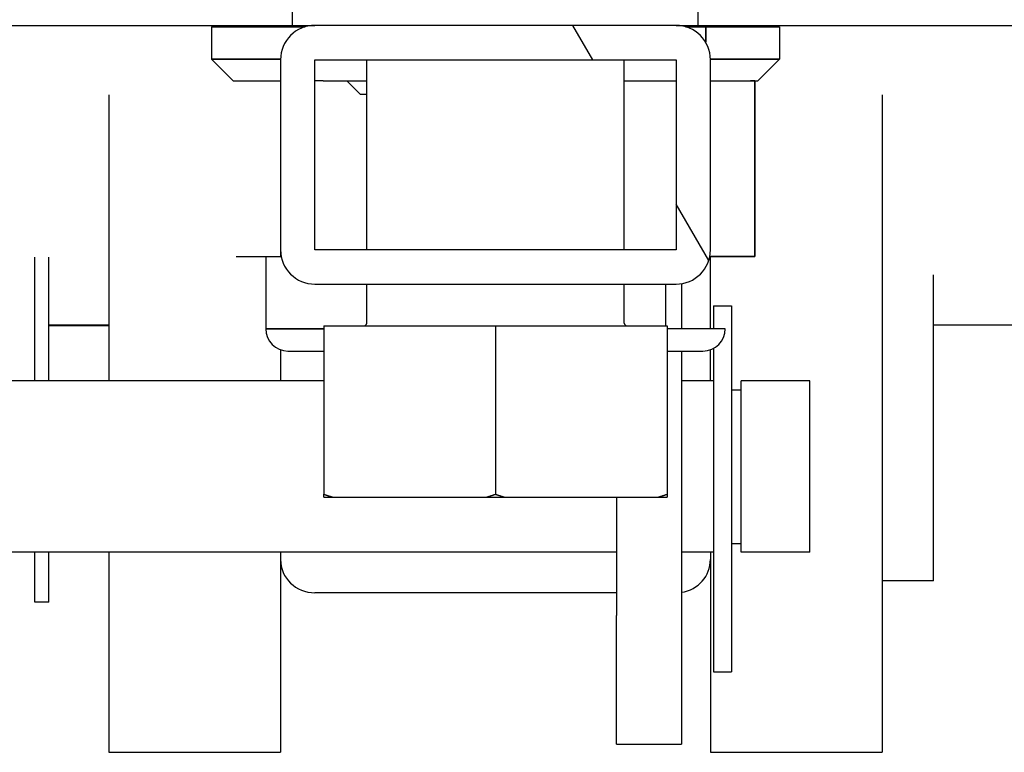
# Model space of a CAD drawing. Extents: x 785 to 1232, y 18 to 306.
# Tile 93 of 232: x 1038.38 to 1039.81, y 107 to 108.07. Entities that reach past the tile are written whole.
import ezdxf

# ---------------------------------------------------------------- set-up
doc = ezdxf.new("R2010")
doc.units = 0
doc.header["$LTSCALE"] = 4
doc.header["$MEASUREMENT"] = 0
doc.layers.get('0').update_dxf_attribs({"linetype": 'CONTINUOUS'})

msp = doc.modelspace()

# ---------------------------------------------------------------- hatches: boundary and pattern name
h = msp.add_hatch()
h.set_pattern_fill('ANSI31', color=256, scale=26, angle=75.0002, style=0)
h.set_pattern_definition([(120.0002, (777.5955, 28.138), (-2.814578, -1.62501), [])])
edge = h.paths.add_edge_path()
edge.add_ellipse((1038.8083, 107.7327), major_axis=(-0.05, 0), ratio=1, start_angle=0, end_angle=90)
edge.add_line((1038.8083, 107.6827), (1039.3343, 107.6827))
edge.add_ellipse((1039.3343, 107.7327), major_axis=(0, -0.05), ratio=1, start_angle=0, end_angle=90)
edge.add_line((1039.3843, 107.7327), (1039.3843, 108.0097))
edge.add_ellipse((1039.3343, 108.0097), major_axis=(0.05, 0), ratio=1, start_angle=0, end_angle=90)
edge.add_line((1039.3343, 108.0597), (1038.8083, 108.0597))
edge.add_ellipse((1038.8083, 108.0097), major_axis=(0, 0.05), ratio=1, start_angle=0, end_angle=90)
edge.add_line((1038.7583, 108.0097), (1038.7583, 107.7327))
h.paths.add_polyline_path([(1038.8083, 107.7327), (1038.8083, 108.0097), (1039.3343, 108.0097), (1039.3343, 107.7327)], flags=0)

# ---------------------------------------------------------------- linework, layer by layer
for p, q in [((1038.776, 108.0597), (1038.776, 108.2428)), ((1039.3666, 108.0597), (1039.3666, 108.2428)), ((1038.0686, 108.0597), (1038.776, 108.0597)), ((1038.7944, 108.0577), (1038.658, 108.0577)), ((1038.658, 108.0577), (1038.658, 108.0105)), ((1038.776, 108.0597), (1038.8083, 108.0597)), ((1039.3343, 108.0597), (1038.8083, 108.0597)), ((1039.3343, 108.0597), (1039.3666, 108.0597)), ((1039.3424, 108.0597), (1039.3424, 108.059)), ((1039.3774, 108.0577), (1039.3482, 108.0577)), ((1039.3666, 108.0597), (1040.074, 108.0597)), ((1039.3774, 108.0577), (1039.3774, 108.0351)), ((1039.4847, 108.0577), (1039.3774, 108.0577)), ((1039.3774, 108.0351), (1039.3774, 108.0577)), ((1039.4847, 108.0577), (1039.4847, 108.0105)), ((1038.658, 108.0105), (1038.7583, 108.0105)), ((1038.7583, 108.0105), (1038.658, 108.0105)), ((1038.6895, 107.979), (1038.658, 108.0105)), ((1038.7583, 108.0097), (1038.7583, 107.7327)), ((1038.8083, 107.7327), (1038.8083, 108.0097)), ((1038.8083, 108.0097), (1039.3343, 108.0097)), ((1038.8838, 107.7327), (1038.8838, 108.0097)), ((1039.2588, 107.7327), (1039.2588, 108.0097)), ((1039.3343, 108.0097), (1039.3343, 107.7327)), ((1039.3843, 108.0105), (1039.4847, 108.0105)), ((1039.4847, 108.0105), (1039.3843, 108.0105)), ((1039.3843, 107.7327), (1039.3843, 108.0097)), ((1039.4533, 107.979), (1039.4847, 108.0105)), ((1038.6895, 107.979), (1038.7583, 107.979)), ((1038.8083, 107.979), (1038.8088, 107.979)), ((1038.8116, 107.979), (1038.8088, 107.979)), ((1038.8206, 107.979), (1038.8116, 107.979)), ((1038.8206, 107.979), (1038.8838, 107.979)), ((1038.8745, 107.9593), (1038.8548, 107.979)), ((1039.2588, 107.979), (1039.3343, 107.979)), ((1039.3843, 107.979), (1039.4428, 107.979)), ((1039.449, 107.979), (1039.4428, 107.979)), ((1039.4428, 107.979), (1039.449, 107.979)), ((1039.449, 107.979), (1039.4533, 107.979)), ((1039.449, 107.979), (1039.449, 107.7231)), ((1039.449, 107.7231), (1039.449, 107.979)), ((1038.5083, 107.9588), (1038.5083, 107.5417)), ((1038.8745, 107.9593), (1038.8838, 107.9593)), ((1039.6343, 107.9588), (1039.6343, 107.0006)), ((1038.7583, 107.7327), (1038.7583, 107.7276)), ((1039.3343, 107.7327), (1038.8083, 107.7327)), ((1038.4008, 107.5417), (1038.4008, 107.7219)), ((1038.4208, 107.5417), (1038.4208, 107.7219)), ((1038.6937, 107.7231), (1038.7527, 107.7231)), ((1038.7367, 107.7231), (1038.7367, 107.6178)), ((1038.7527, 107.7231), (1038.7592, 107.7231)), ((1038.7583, 107.7276), (1038.7583, 107.7231)), ((1039.3834, 107.7231), (1039.449, 107.7231)), ((1039.449, 107.7231), (1039.3834, 107.7231)), ((1039.3843, 107.6178), (1039.3843, 107.7231)), ((1039.7093, 107.2506), (1039.7093, 107.6961)), ((1038.8083, 107.6827), (1039.3343, 107.6827)), ((1038.8838, 107.6259), (1038.8838, 107.6827)), ((1039.2588, 107.6259), (1039.2588, 107.6827)), ((1039.3191, 107.6827), (1039.3191, 107.6222)), ((1039.3424, 107.6833), (1039.3424, 107.6178)), ((1039.3889, 107.6511), (1039.3889, 107.6178)), ((1039.3889, 107.6511), (1039.4149, 107.6511)), ((1039.4149, 107.6511), (1039.4149, 107.1181)), ((1038.5083, 107.6232), (1038.4208, 107.6232)), ((1038.5083, 107.6221), (1038.4208, 107.6221)), ((1038.8213, 107.6178), (1038.7367, 107.6178)), ((1038.7367, 107.6178), (1038.8213, 107.6178)), ((1038.8213, 107.6222), (1039.0713, 107.6222)), ((1038.8213, 107.6222), (1038.8213, 107.3766)), ((1039.0713, 107.6222), (1039.3213, 107.6222)), ((1039.0713, 107.6222), (1039.0713, 107.3766)), ((1039.3213, 107.6222), (1039.3213, 107.3766)), ((1039.406, 107.6178), (1039.3213, 107.6178)), ((1039.9504, 107.6232), (1039.7093, 107.6232)), ((1039.3889, 107.5891), (1039.3889, 107.1181)), ((1038.7583, 107.5872), (1038.7583, 107.5417)), ((1038.7692, 107.5853), (1038.8213, 107.5853)), ((1039.3213, 107.5853), (1039.3735, 107.5853)), ((1039.3424, 107.5853), (1039.3424, 107.1999)), ((1039.3843, 107.5417), (1039.3843, 107.5871)), ((1038.8213, 107.5417), (1037.9374, 107.5417)), ((1039.3889, 107.5417), (1039.3424, 107.5417)), ((1039.5289, 107.5417), (1039.4289, 107.5417)), ((1039.4289, 107.2922), (1039.4289, 107.5417)), ((1039.5289, 107.2922), (1039.5289, 107.5417)), ((1039.4149, 107.5289), (1039.4289, 107.5289)), ((1038.8213, 107.3722), (1038.8352, 107.3722)), ((1038.8352, 107.3722), (1039.0574, 107.3722)), ((1039.0574, 107.3722), (1039.0852, 107.3722)), ((1039.0852, 107.3722), (1039.3074, 107.3722)), ((1039.2474, 107.3722), (1039.2474, 107.1999)), ((1039.3074, 107.3722), (1039.3213, 107.3722)), ((1039.4149, 107.3049), (1039.4289, 107.3049)), ((1039.2474, 107.2922), (1037.9374, 107.2922)), ((1038.4008, 107.2194), (1038.4008, 107.2922)), ((1038.4208, 107.2194), (1038.4208, 107.2922)), ((1038.5083, 107.2922), (1038.5083, 107.0006)), ((1038.7583, 107.2922), (1038.7583, 107.0006)), ((1039.3889, 107.2922), (1039.3424, 107.2922)), ((1039.3843, 107.2922), (1039.3843, 107.0006)), ((1039.5289, 107.2922), (1039.4289, 107.2922)), ((1039.7093, 107.2506), (1039.6343, 107.2506)), ((1039.2474, 107.2331), (1038.8083, 107.2331)), ((1038.4208, 107.2194), (1038.4008, 107.2194)), ((1039.2474, 107.0124), (1039.2474, 107.1999)), ((1039.3424, 107.1999), (1039.3424, 107.0124)), ((1039.3889, 107.1181), (1039.4149, 107.1181)), ((1038.5083, 107.0006), (1038.7583, 107.0006)), ((1039.2474, 107.0124), (1039.3424, 107.0124)), ((1039.3843, 107.0006), (1039.6343, 107.0006))]:
    msp.add_line(p, q)
for centre, radius, start, end in [((1038.8083, 108.0097), 0.05, 90, 180), ((1039.3343, 108.0097), 0.05, 0, 90), ((1038.8083, 107.7327), 0.05, 180, 270), ((1039.3343, 107.7327), 0.05, 270, 0), ((1038.7692, 107.6178), 0.0325, 180, 270), ((1038.8801, 107.6259), 0.00375, 270, 0), ((1039.2626, 107.6259), 0.00375, 180, 270), ((1039.3735, 107.6178), 0.0325, 270, 0)]:
    msp.add_arc(centre, radius, start, end)
for centre, major_axis, start_param, end_param in [((1038.8083, 107.2814), (-0.05, 0), 0, 1.570796), ((1039.3343, 107.2814), (0.05, 0), 4.874117, 6.283185)]:
    msp.add_ellipse(centre, major_axis=major_axis, ratio=0.965926, start_param=start_param, end_param=end_param)
for points, knots in [([(1038.658, 108.0577), (1038.658, 108.0577), (1038.6584, 108.0577), (1038.6594, 108.0577), (1038.6609, 108.0577), (1038.6637, 108.0577), (1038.6678, 108.0577), (1038.6719, 108.0577), (1038.6772, 108.0577), (1038.6838, 108.0577), (1038.6903, 108.0577), (1038.6981, 108.0577), (1038.707, 108.0577), (1038.7159, 108.0577), (1038.7259, 108.0577), (1038.737, 108.0577), (1038.748, 108.0577), (1038.7601, 108.0577), (1038.7732, 108.0577), (1038.78, 108.0577), (1038.7871, 108.0577), (1038.7944, 108.0577)], [0.2348146, 0.2348146, 0.2348146, 0.2348146, 0.2608696, 0.2608696, 0.2608696, 0.3043478, 0.3043478, 0.3043478, 0.3478261, 0.3478261, 0.3478261, 0.3913043, 0.3913043, 0.3913043, 0.4347826, 0.4347826, 0.4347826, 0.4782609, 0.4782609, 0.4782609, 0.5010237, 0.5010237, 0.5010237, 0.5010237]), ([(1039.3774, 108.0577), (1039.39, 108.0577), (1039.4016, 108.0577), (1039.4122, 108.0577), (1039.4228, 108.0577), (1039.4325, 108.0577), (1039.4409, 108.0577), (1039.4494, 108.0577), (1039.4566, 108.0577), (1039.4627, 108.0577), (1039.4688, 108.0577), (1039.4736, 108.0577), (1039.4772, 108.0577), (1039.4808, 108.0577), (1039.4831, 108.0577), (1039.4841, 108.0577), (1039.4845, 108.0577), (1039.4847, 108.0577), (1039.4847, 108.0577)], [0, 0, 0, 0, 0.0434783, 0.0434783, 0.0434783, 0.0869565, 0.0869565, 0.0869565, 0.1304348, 0.1304348, 0.1304348, 0.173913, 0.173913, 0.173913, 0.2173913, 0.2173913, 0.2173913, 0.2348113, 0.2348113, 0.2348113, 0.2348113]), ([(1038.6895, 107.979), (1038.6895, 107.979), (1038.6904, 107.979), (1038.6922, 107.979), (1038.6943, 107.979), (1038.6978, 107.979), (1038.7025, 107.979), (1038.7072, 107.979), (1038.7132, 107.979), (1038.7204, 107.979), (1038.7275, 107.979), (1038.7359, 107.979), (1038.7454, 107.979), (1038.7495, 107.979), (1038.7538, 107.979), (1038.7583, 107.979)], [0.2348068, 0.2348068, 0.2348068, 0.2348068, 0.2727273, 0.2727273, 0.2727273, 0.3181818, 0.3181818, 0.3181818, 0.3636364, 0.3636364, 0.3636364, 0.4090909, 0.4090909, 0.4090909, 0.4288296, 0.4288296, 0.4288296, 0.4288296]), ([(1038.8206, 107.979), (1038.8323, 107.979), (1038.8446, 107.979), (1038.8575, 107.979), (1038.866, 107.979), (1038.8748, 107.979), (1038.8838, 107.979)], [0.50663956, 0.50663956, 0.50663956, 0.50663956, 0.54545455, 0.54545455, 0.54545455, 0.57123513, 0.57123513, 0.57123513, 0.57123513]), ([(1039.2588, 107.979), (1039.2627, 107.979), (1039.2666, 107.979), (1039.2705, 107.979), (1039.286, 107.979), (1039.3009, 107.979), (1039.3149, 107.979), (1039.3216, 107.979), (1039.328, 107.979), (1039.3343, 107.979)], [0.89780379, 0.89780379, 0.89780379, 0.89780379, 0.90909091, 0.90909091, 0.90909091, 0.95454545, 0.95454545, 0.95454545, 0.97632429, 0.97632429, 0.97632429, 0.97632429]), ([(1039.3843, 107.979), (1039.3854, 107.979), (1039.3865, 107.979), (1039.3876, 107.979), (1039.3977, 107.979), (1039.4069, 107.979), (1039.4149, 107.979), (1039.4228, 107.979), (1039.4296, 107.979), (1039.4351, 107.979), (1039.438, 107.979), (1039.4406, 107.979), (1039.4428, 107.979)], [0.0406276, 0.0406276, 0.0406276, 0.0406276, 0.0454545, 0.0454545, 0.0454545, 0.0909091, 0.0909091, 0.0909091, 0.1363636, 0.1363636, 0.1363636, 0.1601614, 0.1601614, 0.1601614, 0.1601614]), ([(1039.449, 107.979), (1039.4514, 107.979), (1039.4528, 107.979), (1039.4531, 107.979), (1039.4532, 107.979), (1039.4533, 107.979), (1039.4533, 107.979)], [0.18721653, 0.18721653, 0.18721653, 0.18721653, 0.22727273, 0.22727273, 0.22727273, 0.23479946, 0.23479946, 0.23479946, 0.23479946]), ([(1038.7692, 107.5853), (1038.7692, 107.5853), (1038.7699, 107.5853), (1038.7713, 107.5853), (1038.7731, 107.5853), (1038.7758, 107.5853), (1038.7795, 107.5853), (1038.7832, 107.5853), (1038.788, 107.5853), (1038.7936, 107.5853), (1038.7993, 107.5853), (1038.8059, 107.5853), (1038.8134, 107.5853), (1038.8159, 107.5853), (1038.8186, 107.5853), (1038.8213, 107.5853)], [0.2347796, 0.2347796, 0.2347796, 0.2347796, 0.2727273, 0.2727273, 0.2727273, 0.3181818, 0.3181818, 0.3181818, 0.3636364, 0.3636364, 0.3636364, 0.4090909, 0.4090909, 0.4090909, 0.4244548, 0.4244548, 0.4244548, 0.4244548]), ([(1039.3213, 107.5853), (1039.3214, 107.5853), (1039.3215, 107.5853), (1039.3216, 107.5853), (1039.3296, 107.5853), (1039.3369, 107.5853), (1039.3432, 107.5853), (1039.3495, 107.5853), (1039.3548, 107.5853), (1039.3592, 107.5853), (1039.3636, 107.5853), (1039.367, 107.5853), (1039.3694, 107.5853), (1039.3717, 107.5853), (1039.3731, 107.5853), (1039.3734, 107.5853), (1039.3735, 107.5853), (1039.3735, 107.5853), (1039.3735, 107.5853)], [0.0449252, 0.0449252, 0.0449252, 0.0449252, 0.0454545, 0.0454545, 0.0454545, 0.0909091, 0.0909091, 0.0909091, 0.1363636, 0.1363636, 0.1363636, 0.1818182, 0.1818182, 0.1818182, 0.2272727, 0.2272727, 0.2272727, 0.2347707, 0.2347707, 0.2347707, 0.2347707])]:
    msp.add_open_spline(points, degree=3, knots=knots)
for points in [[(1039.3482, 108.0577), (1039.3584, 108.0577), (1039.3681, 108.0577), (1039.3774, 108.0577)], [(1038.8083, 107.979), (1038.8085, 107.979), (1038.8086, 107.979), (1038.8088, 107.979)]]:
    msp.add_open_spline(points, degree=3)
for points in [[(1038.8213, 107.3766), (1038.8283, 107.3743), (1038.8352, 107.3722)], [(1038.8213, 107.3722), (1038.8213, 107.3743), (1038.8213, 107.3766)], [(1039.0574, 107.3722), (1039.0643, 107.3743), (1039.0713, 107.3766)], [(1039.0713, 107.3766), (1039.0783, 107.3743), (1039.0852, 107.3722)], [(1039.3074, 107.3722), (1039.3143, 107.3743), (1039.3213, 107.3766)], [(1039.3213, 107.3766), (1039.3213, 107.3743), (1039.3213, 107.3722)]]:
    msp.add_rational_spline(points, [1, 1.00039648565, 1], degree=2)

doc.saveas('drawing.dxf')
